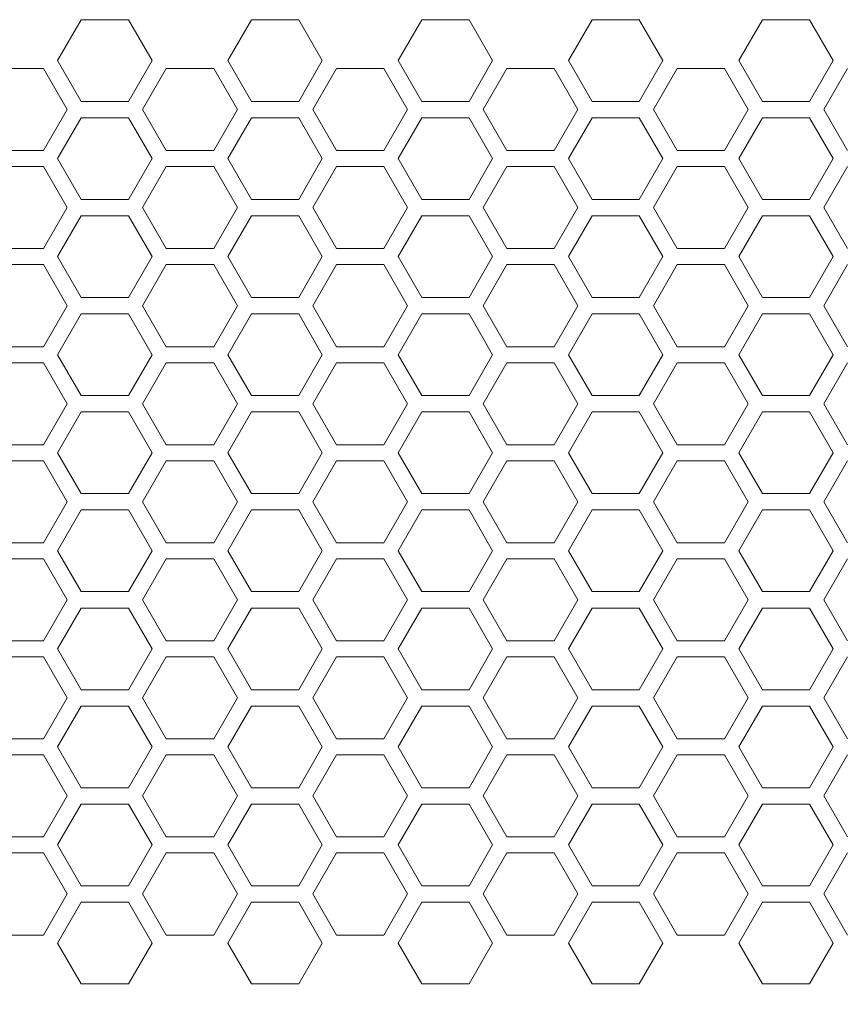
# Model space of a CAD drawing. Header units: millimetres. Extents: x -1555 to -959, y 252 to 1266.
# Tile 7 of 24: x -1347 to -1287, y 352 to 424. Entities that reach past the tile are written whole.
import ezdxf

# ---------------------------------------------------------------- set-up
doc = ezdxf.new("R2010")
doc.units = ezdxf.units.MM
doc.header["$PDSIZE"] = -1
doc.dimstyles.new('ISO-25', dxfattribs={"dimtxt": 2.5, "dimasz": 2.5, "dimexe": 1.25, "dimexo": 0.625, "dimtad": 1, "dimtxsty": 'Standard', "dimcen": 2.5, "dimadec": 0, "dimazin": 0, "dimtfac": 1, "dimtmove": 0, "dimatfit": 3, "dimfxl": 0, "dimarcsym": 0})

# ---------------------------------------------------------------- blocks, each defined once
blk = doc.blocks.new('*D90')
at = {"color": 4, "linetype": 'ByBlock', "lineweight": -2, "transparency": 16777216}
for p, q in [((-1493.604, 386.261), (-1493.604, 307.167)), ((-1025.561, 386.268), (-1025.561, 307.167)), ((-1473.604, 312.167), (-1290.36, 312.167)), ((-1045.561, 312.167), (-1227.027, 312.167))]:
    blk.add_line(p, q, dxfattribs=at)
at = {"color": 4, "linetype": 'ByBlock', "transparency": 16777216}
for points in [[(-1473.604, 315.5), (-1473.604, 308.833), (-1493.604, 312.167)], [(-1045.561, 315.5), (-1045.561, 308.833), (-1025.561, 312.167)]]:
    blk.add_solid(points, dxfattribs=at)
at = {"layer": 'Defpoints', "color": 0, "linetype": 'ByBlock', "transparency": 16777216}
for p in [(-1493.604, 391.261), (-1025.561, 391.268), (-1493.604, 312.167)]:
    blk.add_point(p, dxfattribs=at)
at = {"color": 4, "linetype": 'ByBlock', "lineweight": 5, "transparency": 16777216, "insert": (-1258.694, 312.167), "char_height": 20, "attachment_point": 5}
blk.add_mtext('468', dxfattribs=at)

msp = doc.modelspace()

# ---------------------------------------------------------------- linework, layer by layer
at = {"color": 0, "linetype": 'ByBlock', "lineweight": 5}
for p, q in [((-1342.6, 424.068), (-1344.332, 421.068)), ((-1339.136, 424.068), (-1342.6, 424.068)), ((-1337.404, 421.068), (-1339.136, 424.068)), ((-1330.1, 424.068), (-1331.832, 421.068)), ((-1326.636, 424.068), (-1330.1, 424.068)), ((-1324.904, 421.068), (-1326.636, 424.068)), ((-1317.6, 424.068), (-1319.332, 421.068)), ((-1317.6, 424.068), (-1319.332, 421.068)), ((-1314.136, 424.068), (-1317.6, 424.068)), ((-1314.136, 424.068), (-1317.6, 424.068)), ((-1312.404, 421.068), (-1314.136, 424.068)), ((-1312.404, 421.068), (-1314.136, 424.068)), ((-1305.1, 424.068), (-1306.832, 421.068)), ((-1301.636, 424.068), (-1305.1, 424.068)), ((-1299.904, 421.068), (-1301.636, 424.068)), ((-1292.6, 424.068), (-1294.332, 421.068)), ((-1292.6, 424.068), (-1294.332, 421.068)), ((-1289.136, 424.068), (-1292.6, 424.068)), ((-1289.136, 424.068), (-1292.6, 424.068)), ((-1287.404, 421.068), (-1289.136, 424.068)), ((-1287.404, 421.068), (-1289.136, 424.068)), ((-1344.332, 421.068), (-1342.6, 418.068)), ((-1339.136, 418.068), (-1337.404, 421.068)), ((-1331.832, 421.068), (-1330.1, 418.068)), ((-1326.636, 418.068), (-1324.904, 421.068)), ((-1319.332, 421.068), (-1317.6, 418.068)), ((-1319.332, 421.068), (-1317.6, 418.068)), ((-1314.136, 418.068), (-1312.404, 421.068)), ((-1314.136, 418.068), (-1312.404, 421.068)), ((-1306.832, 421.068), (-1305.1, 418.068)), ((-1301.636, 418.068), (-1299.904, 421.068)), ((-1294.332, 421.068), (-1292.6, 418.068)), ((-1294.332, 421.068), (-1292.6, 418.068)), ((-1289.136, 418.068), (-1287.404, 421.068)), ((-1289.136, 418.068), (-1287.404, 421.068)), ((-1345.378, 420.48), (-1348.857, 420.48)), ((-1343.639, 417.468), (-1345.378, 420.48)), ((-1336.357, 420.48), (-1338.096, 417.468)), ((-1332.878, 420.48), (-1336.357, 420.48)), ((-1331.139, 417.468), (-1332.878, 420.48)), ((-1323.857, 420.48), (-1325.596, 417.468)), ((-1320.378, 420.48), (-1323.857, 420.48)), ((-1320.378, 420.48), (-1323.857, 420.48)), ((-1318.639, 417.468), (-1320.378, 420.48)), ((-1318.639, 417.468), (-1320.378, 420.48)), ((-1311.357, 420.48), (-1313.096, 417.468)), ((-1307.878, 420.48), (-1311.357, 420.48)), ((-1306.139, 417.468), (-1307.878, 420.48)), ((-1298.857, 420.48), (-1300.596, 417.468)), ((-1295.378, 420.48), (-1298.857, 420.48)), ((-1293.639, 417.468), (-1295.378, 420.48)), ((-1286.357, 420.48), (-1288.096, 417.468)), ((-1342.6, 418.068), (-1339.136, 418.068)), ((-1330.1, 418.068), (-1326.636, 418.068)), ((-1317.6, 418.068), (-1314.136, 418.068)), ((-1317.6, 418.068), (-1314.136, 418.068)), ((-1305.1, 418.068), (-1301.636, 418.068)), ((-1292.6, 418.068), (-1289.136, 418.068)), ((-1292.6, 418.068), (-1289.136, 418.068)), ((-1345.378, 414.455), (-1343.639, 417.468)), ((-1338.096, 417.468), (-1336.357, 414.455)), ((-1332.878, 414.455), (-1331.139, 417.468)), ((-1325.596, 417.468), (-1323.857, 414.455)), ((-1320.378, 414.455), (-1318.639, 417.468)), ((-1320.378, 414.455), (-1318.639, 417.468)), ((-1313.096, 417.468), (-1311.357, 414.455)), ((-1307.878, 414.455), (-1306.139, 417.468)), ((-1300.596, 417.468), (-1298.857, 414.455)), ((-1295.378, 414.455), (-1293.639, 417.468)), ((-1288.096, 417.468), (-1286.357, 414.455)), ((-1342.6, 416.868), (-1344.332, 413.868)), ((-1339.136, 416.868), (-1342.6, 416.868)), ((-1337.404, 413.868), (-1339.136, 416.868)), ((-1330.1, 416.868), (-1331.832, 413.868)), ((-1326.636, 416.868), (-1330.1, 416.868)), ((-1324.904, 413.868), (-1326.636, 416.868)), ((-1317.6, 416.868), (-1319.332, 413.868)), ((-1317.6, 416.868), (-1319.332, 413.868)), ((-1314.136, 416.868), (-1317.6, 416.868)), ((-1314.136, 416.868), (-1317.6, 416.868)), ((-1312.404, 413.868), (-1314.136, 416.868)), ((-1312.404, 413.868), (-1314.136, 416.868)), ((-1305.1, 416.868), (-1306.832, 413.868)), ((-1301.636, 416.868), (-1305.1, 416.868)), ((-1299.904, 413.868), (-1301.636, 416.868)), ((-1292.6, 416.868), (-1294.332, 413.868)), ((-1292.6, 416.868), (-1294.332, 413.868)), ((-1289.136, 416.868), (-1292.6, 416.868)), ((-1289.136, 416.868), (-1292.6, 416.868)), ((-1287.404, 413.868), (-1289.136, 416.868)), ((-1287.404, 413.868), (-1289.136, 416.868)), ((-1348.857, 414.455), (-1345.378, 414.455)), ((-1336.357, 414.455), (-1332.878, 414.455)), ((-1323.857, 414.455), (-1320.378, 414.455)), ((-1323.857, 414.455), (-1320.378, 414.455)), ((-1311.357, 414.455), (-1307.878, 414.455)), ((-1298.857, 414.455), (-1295.378, 414.455)), ((-1344.332, 413.868), (-1342.6, 410.868)), ((-1339.136, 410.868), (-1337.404, 413.868)), ((-1331.832, 413.868), (-1330.1, 410.868)), ((-1326.636, 410.868), (-1324.904, 413.868)), ((-1319.332, 413.868), (-1317.6, 410.868)), ((-1319.332, 413.868), (-1317.6, 410.868)), ((-1314.136, 410.868), (-1312.404, 413.868)), ((-1314.136, 410.868), (-1312.404, 413.868)), ((-1306.832, 413.868), (-1305.1, 410.868)), ((-1301.636, 410.868), (-1299.904, 413.868)), ((-1294.332, 413.868), (-1292.6, 410.868)), ((-1294.332, 413.868), (-1292.6, 410.868)), ((-1289.136, 410.868), (-1287.404, 413.868)), ((-1289.136, 410.868), (-1287.404, 413.868)), ((-1345.378, 413.28), (-1348.857, 413.28)), ((-1343.639, 410.268), (-1345.378, 413.28)), ((-1336.357, 413.28), (-1338.096, 410.268)), ((-1332.878, 413.28), (-1336.357, 413.28)), ((-1331.139, 410.268), (-1332.878, 413.28)), ((-1323.857, 413.28), (-1325.596, 410.268)), ((-1320.378, 413.28), (-1323.857, 413.28)), ((-1320.378, 413.28), (-1323.857, 413.28)), ((-1318.639, 410.268), (-1320.378, 413.28)), ((-1318.639, 410.268), (-1320.378, 413.28)), ((-1311.357, 413.28), (-1313.096, 410.268)), ((-1307.878, 413.28), (-1311.357, 413.28)), ((-1306.139, 410.268), (-1307.878, 413.28)), ((-1298.857, 413.28), (-1300.596, 410.268)), ((-1295.378, 413.28), (-1298.857, 413.28)), ((-1293.639, 410.268), (-1295.378, 413.28)), ((-1286.357, 413.28), (-1288.096, 410.268)), ((-1342.6, 410.868), (-1339.136, 410.868)), ((-1330.1, 410.868), (-1326.636, 410.868)), ((-1317.6, 410.868), (-1314.136, 410.868)), ((-1317.6, 410.868), (-1314.136, 410.868)), ((-1305.1, 410.868), (-1301.636, 410.868)), ((-1292.6, 410.868), (-1289.136, 410.868)), ((-1292.6, 410.868), (-1289.136, 410.868)), ((-1345.378, 407.255), (-1343.639, 410.268)), ((-1338.096, 410.268), (-1336.357, 407.255)), ((-1332.878, 407.255), (-1331.139, 410.268)), ((-1325.596, 410.268), (-1323.857, 407.255)), ((-1320.378, 407.255), (-1318.639, 410.268)), ((-1320.378, 407.255), (-1318.639, 410.268)), ((-1313.096, 410.268), (-1311.357, 407.255)), ((-1307.878, 407.255), (-1306.139, 410.268)), ((-1300.596, 410.268), (-1298.857, 407.255)), ((-1295.378, 407.255), (-1293.639, 410.268)), ((-1288.096, 410.268), (-1286.357, 407.255)), ((-1342.6, 409.668), (-1344.332, 406.668)), ((-1339.136, 409.668), (-1342.6, 409.668)), ((-1337.404, 406.668), (-1339.136, 409.668)), ((-1330.1, 409.668), (-1331.832, 406.668)), ((-1326.636, 409.668), (-1330.1, 409.668)), ((-1324.904, 406.668), (-1326.636, 409.668)), ((-1317.6, 409.668), (-1319.332, 406.668)), ((-1317.6, 409.668), (-1319.332, 406.668)), ((-1314.136, 409.668), (-1317.6, 409.668)), ((-1314.136, 409.668), (-1317.6, 409.668)), ((-1312.404, 406.668), (-1314.136, 409.668)), ((-1312.404, 406.668), (-1314.136, 409.668)), ((-1305.1, 409.668), (-1306.832, 406.668)), ((-1301.636, 409.668), (-1305.1, 409.668)), ((-1299.904, 406.668), (-1301.636, 409.668)), ((-1292.6, 409.668), (-1294.332, 406.668)), ((-1292.6, 409.668), (-1294.332, 406.668)), ((-1289.136, 409.668), (-1292.6, 409.668)), ((-1289.136, 409.668), (-1292.6, 409.668)), ((-1287.404, 406.668), (-1289.136, 409.668)), ((-1287.404, 406.668), (-1289.136, 409.668)), ((-1348.857, 407.255), (-1345.378, 407.255)), ((-1336.357, 407.255), (-1332.878, 407.255)), ((-1323.857, 407.255), (-1320.378, 407.255)), ((-1323.857, 407.255), (-1320.378, 407.255)), ((-1311.357, 407.255), (-1307.878, 407.255)), ((-1298.857, 407.255), (-1295.378, 407.255)), ((-1344.332, 406.668), (-1342.6, 403.668)), ((-1339.136, 403.668), (-1337.404, 406.668)), ((-1331.832, 406.668), (-1330.1, 403.668)), ((-1326.636, 403.668), (-1324.904, 406.668)), ((-1319.332, 406.668), (-1317.6, 403.668)), ((-1319.332, 406.668), (-1317.6, 403.668)), ((-1314.136, 403.668), (-1312.404, 406.668)), ((-1314.136, 403.668), (-1312.404, 406.668)), ((-1306.832, 406.668), (-1305.1, 403.668)), ((-1301.636, 403.668), (-1299.904, 406.668)), ((-1294.332, 406.668), (-1292.6, 403.668)), ((-1294.332, 406.668), (-1292.6, 403.668)), ((-1289.136, 403.668), (-1287.404, 406.668)), ((-1289.136, 403.668), (-1287.404, 406.668)), ((-1345.378, 406.08), (-1348.857, 406.08)), ((-1343.639, 403.068), (-1345.378, 406.08)), ((-1336.357, 406.08), (-1338.096, 403.068)), ((-1332.878, 406.08), (-1336.357, 406.08)), ((-1331.139, 403.068), (-1332.878, 406.08)), ((-1323.857, 406.08), (-1325.596, 403.068)), ((-1320.378, 406.08), (-1323.857, 406.08)), ((-1320.378, 406.08), (-1323.857, 406.08)), ((-1318.639, 403.068), (-1320.378, 406.08)), ((-1318.639, 403.068), (-1320.378, 406.08)), ((-1311.357, 406.08), (-1313.096, 403.068)), ((-1307.878, 406.08), (-1311.357, 406.08)), ((-1306.139, 403.068), (-1307.878, 406.08)), ((-1298.857, 406.08), (-1300.596, 403.068)), ((-1295.378, 406.08), (-1298.857, 406.08)), ((-1293.639, 403.068), (-1295.378, 406.08)), ((-1286.357, 406.08), (-1288.096, 403.068)), ((-1342.6, 403.668), (-1339.136, 403.668)), ((-1330.1, 403.668), (-1326.636, 403.668)), ((-1317.6, 403.668), (-1314.136, 403.668)), ((-1317.6, 403.668), (-1314.136, 403.668)), ((-1305.1, 403.668), (-1301.636, 403.668)), ((-1292.6, 403.668), (-1289.136, 403.668)), ((-1292.6, 403.668), (-1289.136, 403.668)), ((-1345.378, 400.055), (-1343.639, 403.068)), ((-1338.096, 403.068), (-1336.357, 400.055)), ((-1332.878, 400.055), (-1331.139, 403.068)), ((-1325.596, 403.068), (-1323.857, 400.055)), ((-1320.378, 400.055), (-1318.639, 403.068)), ((-1320.378, 400.055), (-1318.639, 403.068)), ((-1313.096, 403.068), (-1311.357, 400.055)), ((-1307.878, 400.055), (-1306.139, 403.068)), ((-1300.596, 403.068), (-1298.857, 400.055)), ((-1295.378, 400.055), (-1293.639, 403.068)), ((-1288.096, 403.068), (-1286.357, 400.055)), ((-1342.6, 402.468), (-1344.332, 399.468)), ((-1339.136, 402.468), (-1342.6, 402.468)), ((-1337.404, 399.468), (-1339.136, 402.468)), ((-1330.1, 402.468), (-1331.832, 399.468)), ((-1326.636, 402.468), (-1330.1, 402.468)), ((-1324.904, 399.468), (-1326.636, 402.468)), ((-1317.6, 402.468), (-1319.332, 399.468)), ((-1317.6, 402.468), (-1319.332, 399.468)), ((-1314.136, 402.468), (-1317.6, 402.468)), ((-1314.136, 402.468), (-1317.6, 402.468)), ((-1312.404, 399.468), (-1314.136, 402.468)), ((-1312.404, 399.468), (-1314.136, 402.468)), ((-1305.1, 402.468), (-1306.832, 399.468)), ((-1301.636, 402.468), (-1305.1, 402.468)), ((-1299.904, 399.468), (-1301.636, 402.468)), ((-1292.6, 402.468), (-1294.332, 399.468)), ((-1292.6, 402.468), (-1294.332, 399.468)), ((-1289.136, 402.468), (-1292.6, 402.468)), ((-1289.136, 402.468), (-1292.6, 402.468)), ((-1287.404, 399.468), (-1289.136, 402.468)), ((-1287.404, 399.468), (-1289.136, 402.468)), ((-1348.857, 400.055), (-1345.378, 400.055)), ((-1336.357, 400.055), (-1332.878, 400.055)), ((-1323.857, 400.055), (-1320.378, 400.055)), ((-1323.857, 400.055), (-1320.378, 400.055)), ((-1311.357, 400.055), (-1307.878, 400.055)), ((-1298.857, 400.055), (-1295.378, 400.055)), ((-1344.332, 399.468), (-1342.6, 396.468)), ((-1339.136, 396.468), (-1337.404, 399.468)), ((-1331.832, 399.468), (-1330.1, 396.468)), ((-1326.636, 396.468), (-1324.904, 399.468)), ((-1319.332, 399.468), (-1317.6, 396.468)), ((-1319.332, 399.468), (-1317.6, 396.468)), ((-1314.136, 396.468), (-1312.404, 399.468)), ((-1314.136, 396.468), (-1312.404, 399.468)), ((-1306.832, 399.468), (-1305.1, 396.468)), ((-1301.636, 396.468), (-1299.904, 399.468)), ((-1294.332, 399.468), (-1292.6, 396.468)), ((-1294.332, 399.468), (-1292.6, 396.468)), ((-1289.136, 396.468), (-1287.404, 399.468)), ((-1289.136, 396.468), (-1287.404, 399.468)), ((-1345.378, 398.88), (-1348.857, 398.88)), ((-1343.639, 395.868), (-1345.378, 398.88)), ((-1336.357, 398.88), (-1338.096, 395.868)), ((-1332.878, 398.88), (-1336.357, 398.88)), ((-1331.139, 395.868), (-1332.878, 398.88)), ((-1323.857, 398.88), (-1325.596, 395.868)), ((-1320.378, 398.88), (-1323.857, 398.88)), ((-1320.378, 398.88), (-1323.857, 398.88)), ((-1318.639, 395.868), (-1320.378, 398.88)), ((-1318.639, 395.868), (-1320.378, 398.88)), ((-1311.357, 398.88), (-1313.096, 395.868)), ((-1307.878, 398.88), (-1311.357, 398.88)), ((-1306.139, 395.868), (-1307.878, 398.88)), ((-1298.857, 398.88), (-1300.596, 395.868)), ((-1295.378, 398.88), (-1298.857, 398.88)), ((-1293.639, 395.868), (-1295.378, 398.88)), ((-1286.357, 398.88), (-1288.096, 395.868)), ((-1342.6, 396.468), (-1339.136, 396.468)), ((-1330.1, 396.468), (-1326.636, 396.468)), ((-1317.6, 396.468), (-1314.136, 396.468)), ((-1317.6, 396.468), (-1314.136, 396.468)), ((-1305.1, 396.468), (-1301.636, 396.468)), ((-1292.6, 396.468), (-1289.136, 396.468)), ((-1292.6, 396.468), (-1289.136, 396.468)), ((-1345.378, 392.855), (-1343.639, 395.868)), ((-1338.096, 395.868), (-1336.357, 392.855)), ((-1332.878, 392.855), (-1331.139, 395.868)), ((-1325.596, 395.868), (-1323.857, 392.855)), ((-1320.378, 392.855), (-1318.639, 395.868)), ((-1320.378, 392.855), (-1318.639, 395.868)), ((-1313.096, 395.868), (-1311.357, 392.855)), ((-1307.878, 392.855), (-1306.139, 395.868)), ((-1300.596, 395.868), (-1298.857, 392.855)), ((-1295.378, 392.855), (-1293.639, 395.868)), ((-1288.096, 395.868), (-1286.357, 392.855)), ((-1342.6, 395.268), (-1344.332, 392.268)), ((-1339.136, 395.268), (-1342.6, 395.268)), ((-1337.404, 392.268), (-1339.136, 395.268)), ((-1330.1, 395.268), (-1331.832, 392.268)), ((-1326.636, 395.268), (-1330.1, 395.268)), ((-1324.904, 392.268), (-1326.636, 395.268)), ((-1317.6, 395.268), (-1319.332, 392.268)), ((-1317.6, 395.268), (-1319.332, 392.268)), ((-1314.136, 395.268), (-1317.6, 395.268)), ((-1314.136, 395.268), (-1317.6, 395.268)), ((-1312.404, 392.268), (-1314.136, 395.268)), ((-1312.404, 392.268), (-1314.136, 395.268)), ((-1305.1, 395.268), (-1306.832, 392.268)), ((-1301.636, 395.268), (-1305.1, 395.268)), ((-1299.904, 392.268), (-1301.636, 395.268)), ((-1292.6, 395.268), (-1294.332, 392.268)), ((-1292.6, 395.268), (-1294.332, 392.268)), ((-1289.136, 395.268), (-1292.6, 395.268)), ((-1289.136, 395.268), (-1292.6, 395.268)), ((-1287.404, 392.268), (-1289.136, 395.268)), ((-1287.404, 392.268), (-1289.136, 395.268)), ((-1348.857, 392.855), (-1345.378, 392.855)), ((-1336.357, 392.855), (-1332.878, 392.855)), ((-1323.857, 392.855), (-1320.378, 392.855)), ((-1323.857, 392.855), (-1320.378, 392.855)), ((-1311.357, 392.855), (-1307.878, 392.855)), ((-1298.857, 392.855), (-1295.378, 392.855)), ((-1344.332, 392.268), (-1342.6, 389.268)), ((-1339.136, 389.268), (-1337.404, 392.268)), ((-1331.832, 392.268), (-1330.1, 389.268)), ((-1326.636, 389.268), (-1324.904, 392.268)), ((-1319.332, 392.268), (-1317.6, 389.268)), ((-1319.332, 392.268), (-1317.6, 389.268)), ((-1314.136, 389.268), (-1312.404, 392.268)), ((-1314.136, 389.268), (-1312.404, 392.268)), ((-1306.832, 392.268), (-1305.1, 389.268)), ((-1301.636, 389.268), (-1299.904, 392.268)), ((-1294.332, 392.268), (-1292.6, 389.268)), ((-1294.332, 392.268), (-1292.6, 389.268)), ((-1289.136, 389.268), (-1287.404, 392.268)), ((-1289.136, 389.268), (-1287.404, 392.268)), ((-1345.378, 391.68), (-1348.857, 391.68)), ((-1343.639, 388.668), (-1345.378, 391.68)), ((-1336.357, 391.68), (-1338.096, 388.668)), ((-1332.878, 391.68), (-1336.357, 391.68)), ((-1331.139, 388.668), (-1332.878, 391.68)), ((-1323.857, 391.68), (-1325.596, 388.668)), ((-1320.378, 391.68), (-1323.857, 391.68)), ((-1320.378, 391.68), (-1323.857, 391.68)), ((-1318.639, 388.668), (-1320.378, 391.68)), ((-1318.639, 388.668), (-1320.378, 391.68)), ((-1311.357, 391.68), (-1313.096, 388.668)), ((-1307.878, 391.68), (-1311.357, 391.68)), ((-1306.139, 388.668), (-1307.878, 391.68)), ((-1298.857, 391.68), (-1300.596, 388.668)), ((-1295.378, 391.68), (-1298.857, 391.68)), ((-1293.639, 388.668), (-1295.378, 391.68)), ((-1286.357, 391.68), (-1288.096, 388.668)), ((-1342.6, 389.268), (-1339.136, 389.268)), ((-1330.1, 389.268), (-1326.636, 389.268)), ((-1317.6, 389.268), (-1314.136, 389.268)), ((-1317.6, 389.268), (-1314.136, 389.268)), ((-1305.1, 389.268), (-1301.636, 389.268)), ((-1292.6, 389.268), (-1289.136, 389.268)), ((-1292.6, 389.268), (-1289.136, 389.268)), ((-1345.378, 385.655), (-1343.639, 388.668)), ((-1338.096, 388.668), (-1336.357, 385.655)), ((-1332.878, 385.655), (-1331.139, 388.668)), ((-1325.596, 388.668), (-1323.857, 385.655)), ((-1320.378, 385.655), (-1318.639, 388.668)), ((-1320.378, 385.655), (-1318.639, 388.668)), ((-1313.096, 388.668), (-1311.357, 385.655)), ((-1307.878, 385.655), (-1306.139, 388.668)), ((-1300.596, 388.668), (-1298.857, 385.655)), ((-1295.378, 385.655), (-1293.639, 388.668)), ((-1288.096, 388.668), (-1286.357, 385.655)), ((-1342.6, 388.068), (-1344.332, 385.068)), ((-1339.136, 388.068), (-1342.6, 388.068)), ((-1337.404, 385.068), (-1339.136, 388.068)), ((-1330.1, 388.068), (-1331.832, 385.068)), ((-1326.636, 388.068), (-1330.1, 388.068)), ((-1324.904, 385.068), (-1326.636, 388.068)), ((-1317.6, 388.068), (-1319.332, 385.068)), ((-1317.6, 388.068), (-1319.332, 385.068)), ((-1314.136, 388.068), (-1317.6, 388.068)), ((-1314.136, 388.068), (-1317.6, 388.068)), ((-1312.404, 385.068), (-1314.136, 388.068)), ((-1312.404, 385.068), (-1314.136, 388.068)), ((-1305.1, 388.068), (-1306.832, 385.068)), ((-1301.636, 388.068), (-1305.1, 388.068)), ((-1299.904, 385.068), (-1301.636, 388.068)), ((-1292.6, 388.068), (-1294.332, 385.068)), ((-1292.6, 388.068), (-1294.332, 385.068)), ((-1289.136, 388.068), (-1292.6, 388.068)), ((-1289.136, 388.068), (-1292.6, 388.068)), ((-1287.404, 385.068), (-1289.136, 388.068)), ((-1287.404, 385.068), (-1289.136, 388.068)), ((-1348.857, 385.655), (-1345.378, 385.655)), ((-1336.357, 385.655), (-1332.878, 385.655)), ((-1323.857, 385.655), (-1320.378, 385.655)), ((-1323.857, 385.655), (-1320.378, 385.655)), ((-1311.357, 385.655), (-1307.878, 385.655)), ((-1298.857, 385.655), (-1295.378, 385.655)), ((-1344.332, 385.068), (-1342.6, 382.068)), ((-1339.136, 382.068), (-1337.404, 385.068)), ((-1331.832, 385.068), (-1330.1, 382.068)), ((-1326.636, 382.068), (-1324.904, 385.068)), ((-1319.332, 385.068), (-1317.6, 382.068)), ((-1319.332, 385.068), (-1317.6, 382.068)), ((-1314.136, 382.068), (-1312.404, 385.068)), ((-1314.136, 382.068), (-1312.404, 385.068)), ((-1306.832, 385.068), (-1305.1, 382.068)), ((-1301.636, 382.068), (-1299.904, 385.068)), ((-1294.332, 385.068), (-1292.6, 382.068)), ((-1294.332, 385.068), (-1292.6, 382.068)), ((-1289.136, 382.068), (-1287.404, 385.068)), ((-1289.136, 382.068), (-1287.404, 385.068)), ((-1345.378, 384.48), (-1348.857, 384.48)), ((-1343.639, 381.468), (-1345.378, 384.48)), ((-1336.357, 384.48), (-1338.096, 381.468)), ((-1332.878, 384.48), (-1336.357, 384.48)), ((-1331.139, 381.468), (-1332.878, 384.48)), ((-1323.857, 384.48), (-1325.596, 381.468)), ((-1320.378, 384.48), (-1323.857, 384.48)), ((-1320.378, 384.48), (-1323.857, 384.48)), ((-1318.639, 381.468), (-1320.378, 384.48)), ((-1318.639, 381.468), (-1320.378, 384.48)), ((-1311.357, 384.48), (-1313.096, 381.468)), ((-1307.878, 384.48), (-1311.357, 384.48)), ((-1306.139, 381.468), (-1307.878, 384.48)), ((-1298.857, 384.48), (-1300.596, 381.468)), ((-1295.378, 384.48), (-1298.857, 384.48)), ((-1293.639, 381.468), (-1295.378, 384.48)), ((-1286.357, 384.48), (-1288.096, 381.468)), ((-1342.6, 382.068), (-1339.136, 382.068)), ((-1330.1, 382.068), (-1326.636, 382.068)), ((-1317.6, 382.068), (-1314.136, 382.068)), ((-1317.6, 382.068), (-1314.136, 382.068)), ((-1305.1, 382.068), (-1301.636, 382.068)), ((-1292.6, 382.068), (-1289.136, 382.068)), ((-1292.6, 382.068), (-1289.136, 382.068)), ((-1345.378, 378.455), (-1343.639, 381.468)), ((-1338.096, 381.468), (-1336.357, 378.455)), ((-1332.878, 378.455), (-1331.139, 381.468)), ((-1325.596, 381.468), (-1323.857, 378.455)), ((-1320.378, 378.455), (-1318.639, 381.468)), ((-1320.378, 378.455), (-1318.639, 381.468)), ((-1313.096, 381.468), (-1311.357, 378.455)), ((-1307.878, 378.455), (-1306.139, 381.468)), ((-1300.596, 381.468), (-1298.857, 378.455)), ((-1295.378, 378.455), (-1293.639, 381.468)), ((-1288.096, 381.468), (-1286.357, 378.455)), ((-1342.6, 380.868), (-1344.332, 377.868)), ((-1339.136, 380.868), (-1342.6, 380.868)), ((-1337.404, 377.868), (-1339.136, 380.868)), ((-1330.1, 380.868), (-1331.832, 377.868)), ((-1326.636, 380.868), (-1330.1, 380.868)), ((-1324.904, 377.868), (-1326.636, 380.868)), ((-1317.6, 380.868), (-1319.332, 377.868)), ((-1317.6, 380.868), (-1319.332, 377.868)), ((-1314.136, 380.868), (-1317.6, 380.868)), ((-1314.136, 380.868), (-1317.6, 380.868)), ((-1312.404, 377.868), (-1314.136, 380.868)), ((-1312.404, 377.868), (-1314.136, 380.868)), ((-1305.1, 380.868), (-1306.832, 377.868)), ((-1301.636, 380.868), (-1305.1, 380.868)), ((-1299.904, 377.868), (-1301.636, 380.868)), ((-1292.6, 380.868), (-1294.332, 377.868)), ((-1292.6, 380.868), (-1294.332, 377.868)), ((-1289.136, 380.868), (-1292.6, 380.868)), ((-1289.136, 380.868), (-1292.6, 380.868)), ((-1287.404, 377.868), (-1289.136, 380.868)), ((-1287.404, 377.868), (-1289.136, 380.868)), ((-1348.857, 378.455), (-1345.378, 378.455)), ((-1336.357, 378.455), (-1332.878, 378.455)), ((-1323.857, 378.455), (-1320.378, 378.455)), ((-1323.857, 378.455), (-1320.378, 378.455)), ((-1311.357, 378.455), (-1307.878, 378.455)), ((-1298.857, 378.455), (-1295.378, 378.455)), ((-1344.332, 377.868), (-1342.6, 374.868)), ((-1339.136, 374.868), (-1337.404, 377.868)), ((-1331.832, 377.868), (-1330.1, 374.868)), ((-1326.636, 374.868), (-1324.904, 377.868)), ((-1319.332, 377.868), (-1317.6, 374.868)), ((-1319.332, 377.868), (-1317.6, 374.868)), ((-1314.136, 374.868), (-1312.404, 377.868)), ((-1314.136, 374.868), (-1312.404, 377.868)), ((-1306.832, 377.868), (-1305.1, 374.868)), ((-1301.636, 374.868), (-1299.904, 377.868)), ((-1294.332, 377.868), (-1292.6, 374.868)), ((-1294.332, 377.868), (-1292.6, 374.868)), ((-1289.136, 374.868), (-1287.404, 377.868)), ((-1289.136, 374.868), (-1287.404, 377.868)), ((-1345.378, 377.28), (-1348.857, 377.28)), ((-1343.639, 374.268), (-1345.378, 377.28)), ((-1336.357, 377.28), (-1338.096, 374.268)), ((-1332.878, 377.28), (-1336.357, 377.28)), ((-1331.139, 374.268), (-1332.878, 377.28)), ((-1323.857, 377.28), (-1325.596, 374.268)), ((-1320.378, 377.28), (-1323.857, 377.28)), ((-1320.378, 377.28), (-1323.857, 377.28)), ((-1318.639, 374.268), (-1320.378, 377.28)), ((-1318.639, 374.268), (-1320.378, 377.28)), ((-1311.357, 377.28), (-1313.096, 374.268)), ((-1307.878, 377.28), (-1311.357, 377.28)), ((-1306.139, 374.268), (-1307.878, 377.28)), ((-1298.857, 377.28), (-1300.596, 374.268)), ((-1295.378, 377.28), (-1298.857, 377.28)), ((-1293.639, 374.268), (-1295.378, 377.28)), ((-1286.357, 377.28), (-1288.096, 374.268)), ((-1342.6, 374.868), (-1339.136, 374.868)), ((-1330.1, 374.868), (-1326.636, 374.868)), ((-1317.6, 374.868), (-1314.136, 374.868)), ((-1317.6, 374.868), (-1314.136, 374.868)), ((-1305.1, 374.868), (-1301.636, 374.868)), ((-1292.6, 374.868), (-1289.136, 374.868)), ((-1292.6, 374.868), (-1289.136, 374.868)), ((-1345.378, 371.255), (-1343.639, 374.268)), ((-1338.096, 374.268), (-1336.357, 371.255)), ((-1332.878, 371.255), (-1331.139, 374.268)), ((-1325.596, 374.268), (-1323.857, 371.255)), ((-1320.378, 371.255), (-1318.639, 374.268)), ((-1320.378, 371.255), (-1318.639, 374.268)), ((-1313.096, 374.268), (-1311.357, 371.255)), ((-1307.878, 371.255), (-1306.139, 374.268)), ((-1300.596, 374.268), (-1298.857, 371.255)), ((-1295.378, 371.255), (-1293.639, 374.268)), ((-1288.096, 374.268), (-1286.357, 371.255)), ((-1342.6, 373.668), (-1344.332, 370.668)), ((-1339.136, 373.668), (-1342.6, 373.668)), ((-1337.404, 370.668), (-1339.136, 373.668)), ((-1330.1, 373.668), (-1331.832, 370.668)), ((-1326.636, 373.668), (-1330.1, 373.668)), ((-1324.904, 370.668), (-1326.636, 373.668)), ((-1317.6, 373.668), (-1319.332, 370.668)), ((-1317.6, 373.668), (-1319.332, 370.668)), ((-1314.136, 373.668), (-1317.6, 373.668)), ((-1314.136, 373.668), (-1317.6, 373.668)), ((-1312.404, 370.668), (-1314.136, 373.668)), ((-1312.404, 370.668), (-1314.136, 373.668)), ((-1305.1, 373.668), (-1306.832, 370.668)), ((-1301.636, 373.668), (-1305.1, 373.668)), ((-1299.904, 370.668), (-1301.636, 373.668)), ((-1292.6, 373.668), (-1294.332, 370.668)), ((-1292.6, 373.668), (-1294.332, 370.668)), ((-1289.136, 373.668), (-1292.6, 373.668)), ((-1289.136, 373.668), (-1292.6, 373.668)), ((-1287.404, 370.668), (-1289.136, 373.668)), ((-1287.404, 370.668), (-1289.136, 373.668)), ((-1348.857, 371.255), (-1345.378, 371.255)), ((-1336.357, 371.255), (-1332.878, 371.255)), ((-1323.857, 371.255), (-1320.378, 371.255)), ((-1323.857, 371.255), (-1320.378, 371.255)), ((-1311.357, 371.255), (-1307.878, 371.255)), ((-1298.857, 371.255), (-1295.378, 371.255)), ((-1344.332, 370.668), (-1342.6, 367.668)), ((-1339.136, 367.668), (-1337.404, 370.668)), ((-1331.832, 370.668), (-1330.1, 367.668)), ((-1326.636, 367.668), (-1324.904, 370.668)), ((-1319.332, 370.668), (-1317.6, 367.668)), ((-1319.332, 370.668), (-1317.6, 367.668)), ((-1314.136, 367.668), (-1312.404, 370.668)), ((-1314.136, 367.668), (-1312.404, 370.668)), ((-1306.832, 370.668), (-1305.1, 367.668)), ((-1301.636, 367.668), (-1299.904, 370.668)), ((-1294.332, 370.668), (-1292.6, 367.668)), ((-1294.332, 370.668), (-1292.6, 367.668)), ((-1289.136, 367.668), (-1287.404, 370.668)), ((-1289.136, 367.668), (-1287.404, 370.668)), ((-1345.378, 370.08), (-1348.857, 370.08)), ((-1343.639, 367.068), (-1345.378, 370.08)), ((-1336.357, 370.08), (-1338.096, 367.068)), ((-1332.878, 370.08), (-1336.357, 370.08)), ((-1331.139, 367.068), (-1332.878, 370.08)), ((-1323.857, 370.08), (-1325.596, 367.068)), ((-1320.378, 370.08), (-1323.857, 370.08)), ((-1320.378, 370.08), (-1323.857, 370.08)), ((-1318.639, 367.068), (-1320.378, 370.08)), ((-1318.639, 367.068), (-1320.378, 370.08)), ((-1311.357, 370.08), (-1313.096, 367.068)), ((-1307.878, 370.08), (-1311.357, 370.08)), ((-1306.139, 367.068), (-1307.878, 370.08)), ((-1298.857, 370.08), (-1300.596, 367.068)), ((-1295.378, 370.08), (-1298.857, 370.08)), ((-1293.639, 367.068), (-1295.378, 370.08)), ((-1286.357, 370.08), (-1288.096, 367.068)), ((-1342.6, 367.668), (-1339.136, 367.668)), ((-1330.1, 367.668), (-1326.636, 367.668)), ((-1317.6, 367.668), (-1314.136, 367.668)), ((-1317.6, 367.668), (-1314.136, 367.668)), ((-1305.1, 367.668), (-1301.636, 367.668)), ((-1292.6, 367.668), (-1289.136, 367.668)), ((-1292.6, 367.668), (-1289.136, 367.668)), ((-1345.378, 364.055), (-1343.639, 367.068)), ((-1338.096, 367.068), (-1336.357, 364.055)), ((-1332.878, 364.055), (-1331.139, 367.068)), ((-1325.596, 367.068), (-1323.857, 364.055)), ((-1320.378, 364.055), (-1318.639, 367.068)), ((-1320.378, 364.055), (-1318.639, 367.068)), ((-1313.096, 367.068), (-1311.357, 364.055)), ((-1307.878, 364.055), (-1306.139, 367.068)), ((-1300.596, 367.068), (-1298.857, 364.055)), ((-1295.378, 364.055), (-1293.639, 367.068)), ((-1288.096, 367.068), (-1286.357, 364.055)), ((-1342.6, 366.468), (-1344.332, 363.468)), ((-1339.136, 366.468), (-1342.6, 366.468)), ((-1337.404, 363.468), (-1339.136, 366.468)), ((-1330.1, 366.468), (-1331.832, 363.468)), ((-1326.636, 366.468), (-1330.1, 366.468)), ((-1324.904, 363.468), (-1326.636, 366.468)), ((-1317.6, 366.468), (-1319.332, 363.468)), ((-1317.6, 366.468), (-1319.332, 363.468)), ((-1314.136, 366.468), (-1317.6, 366.468)), ((-1314.136, 366.468), (-1317.6, 366.468)), ((-1312.404, 363.468), (-1314.136, 366.468)), ((-1312.404, 363.468), (-1314.136, 366.468)), ((-1305.1, 366.468), (-1306.832, 363.468)), ((-1301.636, 366.468), (-1305.1, 366.468)), ((-1299.904, 363.468), (-1301.636, 366.468)), ((-1292.6, 366.468), (-1294.332, 363.468)), ((-1292.6, 366.468), (-1294.332, 363.468)), ((-1289.136, 366.468), (-1292.6, 366.468)), ((-1289.136, 366.468), (-1292.6, 366.468)), ((-1287.404, 363.468), (-1289.136, 366.468)), ((-1287.404, 363.468), (-1289.136, 366.468)), ((-1348.857, 364.055), (-1345.378, 364.055)), ((-1336.357, 364.055), (-1332.878, 364.055)), ((-1323.857, 364.055), (-1320.378, 364.055)), ((-1323.857, 364.055), (-1320.378, 364.055)), ((-1311.357, 364.055), (-1307.878, 364.055)), ((-1298.857, 364.055), (-1295.378, 364.055)), ((-1344.332, 363.468), (-1342.6, 360.468)), ((-1339.136, 360.468), (-1337.404, 363.468)), ((-1331.832, 363.468), (-1330.1, 360.468)), ((-1326.636, 360.468), (-1324.904, 363.468)), ((-1319.332, 363.468), (-1317.6, 360.468)), ((-1319.332, 363.468), (-1317.6, 360.468)), ((-1314.136, 360.468), (-1312.404, 363.468)), ((-1314.136, 360.468), (-1312.404, 363.468)), ((-1306.832, 363.468), (-1305.1, 360.468)), ((-1301.636, 360.468), (-1299.904, 363.468)), ((-1294.332, 363.468), (-1292.6, 360.468)), ((-1294.332, 363.468), (-1292.6, 360.468)), ((-1289.136, 360.468), (-1287.404, 363.468)), ((-1289.136, 360.468), (-1287.404, 363.468)), ((-1345.378, 362.88), (-1348.857, 362.88)), ((-1343.639, 359.868), (-1345.378, 362.88)), ((-1336.357, 362.88), (-1338.096, 359.868)), ((-1332.878, 362.88), (-1336.357, 362.88)), ((-1331.139, 359.868), (-1332.878, 362.88)), ((-1323.857, 362.88), (-1325.596, 359.868)), ((-1320.378, 362.88), (-1323.857, 362.88)), ((-1320.378, 362.88), (-1323.857, 362.88)), ((-1318.639, 359.868), (-1320.378, 362.88)), ((-1318.639, 359.868), (-1320.378, 362.88)), ((-1311.357, 362.88), (-1313.096, 359.868)), ((-1307.878, 362.88), (-1311.357, 362.88)), ((-1306.139, 359.868), (-1307.878, 362.88)), ((-1298.857, 362.88), (-1300.596, 359.868)), ((-1295.378, 362.88), (-1298.857, 362.88)), ((-1293.639, 359.868), (-1295.378, 362.88)), ((-1286.357, 362.88), (-1288.096, 359.868)), ((-1342.6, 360.468), (-1339.136, 360.468)), ((-1330.1, 360.468), (-1326.636, 360.468)), ((-1317.6, 360.468), (-1314.136, 360.468)), ((-1317.6, 360.468), (-1314.136, 360.468)), ((-1305.1, 360.468), (-1301.636, 360.468)), ((-1292.6, 360.468), (-1289.136, 360.468)), ((-1292.6, 360.468), (-1289.136, 360.468)), ((-1345.378, 356.855), (-1343.639, 359.868)), ((-1338.096, 359.868), (-1336.357, 356.855)), ((-1332.878, 356.855), (-1331.139, 359.868)), ((-1325.596, 359.868), (-1323.857, 356.855)), ((-1320.378, 356.855), (-1318.639, 359.868)), ((-1320.378, 356.855), (-1318.639, 359.868)), ((-1313.096, 359.868), (-1311.357, 356.855)), ((-1307.878, 356.855), (-1306.139, 359.868)), ((-1300.596, 359.868), (-1298.857, 356.855)), ((-1295.378, 356.855), (-1293.639, 359.868)), ((-1288.096, 359.868), (-1286.357, 356.855)), ((-1342.6, 359.268), (-1344.332, 356.268)), ((-1339.136, 359.268), (-1342.6, 359.268)), ((-1337.404, 356.268), (-1339.136, 359.268)), ((-1330.1, 359.268), (-1331.832, 356.268)), ((-1326.636, 359.268), (-1330.1, 359.268)), ((-1324.904, 356.268), (-1326.636, 359.268)), ((-1317.6, 359.268), (-1319.332, 356.268)), ((-1317.6, 359.268), (-1319.332, 356.268)), ((-1314.136, 359.268), (-1317.6, 359.268)), ((-1314.136, 359.268), (-1317.6, 359.268)), ((-1312.404, 356.268), (-1314.136, 359.268)), ((-1312.404, 356.268), (-1314.136, 359.268)), ((-1305.1, 359.268), (-1306.832, 356.268)), ((-1301.636, 359.268), (-1305.1, 359.268)), ((-1299.904, 356.268), (-1301.636, 359.268)), ((-1292.6, 359.268), (-1294.332, 356.268)), ((-1292.6, 359.268), (-1294.332, 356.268)), ((-1289.136, 359.268), (-1292.6, 359.268)), ((-1289.136, 359.268), (-1292.6, 359.268)), ((-1287.404, 356.268), (-1289.136, 359.268)), ((-1287.404, 356.268), (-1289.136, 359.268)), ((-1348.857, 356.855), (-1345.378, 356.855)), ((-1336.357, 356.855), (-1332.878, 356.855)), ((-1323.857, 356.855), (-1320.378, 356.855)), ((-1323.857, 356.855), (-1320.378, 356.855)), ((-1311.357, 356.855), (-1307.878, 356.855)), ((-1298.857, 356.855), (-1295.378, 356.855)), ((-1344.332, 356.268), (-1342.6, 353.268)), ((-1339.136, 353.268), (-1337.404, 356.268)), ((-1331.832, 356.268), (-1330.1, 353.268)), ((-1326.636, 353.268), (-1324.904, 356.268)), ((-1319.332, 356.268), (-1317.6, 353.268)), ((-1319.332, 356.268), (-1317.6, 353.268)), ((-1314.136, 353.268), (-1312.404, 356.268)), ((-1314.136, 353.268), (-1312.404, 356.268)), ((-1306.832, 356.268), (-1305.1, 353.268)), ((-1301.636, 353.268), (-1299.904, 356.268)), ((-1294.332, 356.268), (-1292.6, 353.268)), ((-1294.332, 356.268), (-1292.6, 353.268)), ((-1289.136, 353.268), (-1287.404, 356.268)), ((-1289.136, 353.268), (-1287.404, 356.268)), ((-1342.6, 353.268), (-1339.136, 353.268)), ((-1330.1, 353.268), (-1326.636, 353.268)), ((-1317.6, 353.268), (-1314.136, 353.268)), ((-1317.6, 353.268), (-1314.136, 353.268)), ((-1305.1, 353.268), (-1301.636, 353.268)), ((-1292.6, 353.268), (-1289.136, 353.268)), ((-1292.6, 353.268), (-1289.136, 353.268))]:
    msp.add_line(p, q, dxfattribs=at)

# ---------------------------------------------------------------- dimensions: what is measured, and where the dimension line sits
dim = msp.add_linear_dim(base=(-1493.604, 312.167), p1=(-1025.561, 391.268), p2=(-1493.604, 391.261), dimstyle='ISO-25', override={"dimtxt": 20, "dimasz": 20, "dimexe": 5, "dimexo": 5, "dimgap": 5, "dimtad": 0, "dimdec": 1, "dimdsep": 46, "dimclrd": 4, "dimclre": 4, "dimclrt": 4, "dimadec": 2, "dimazin": 2, "dimtdec": 1, "dimtzin": 0}, dxfattribs=at)
dim.commit()
dim.dimension.update_dxf_attribs({"geometry": '*D90', "text_midpoint": (-1258.694, 312.167), "dimtype": 160})

doc.saveas('drawing.dxf')
